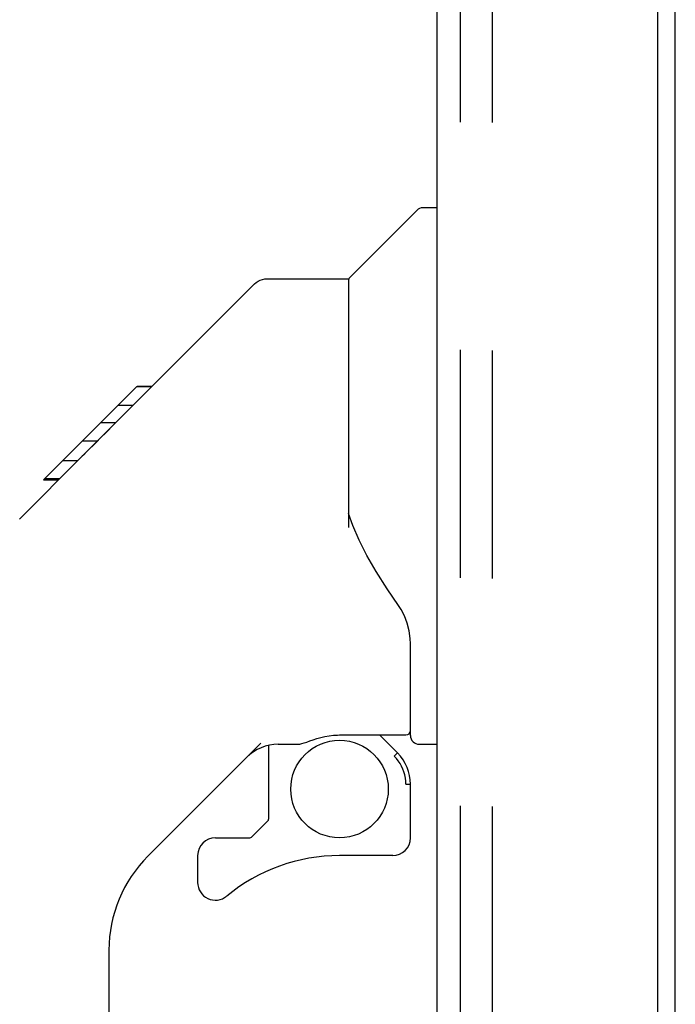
# Model space of a CAD drawing. Header units: inches. Extents: x 0 to 184, y 0 to 119.
# Tile 63 of 115: x 99.59 to 102.5, y 42.27 to 46.64. Entities that reach past the tile are written whole.
import ezdxf

# ---------------------------------------------------------------- set-up
doc = ezdxf.new("R2010")
doc.units = ezdxf.units.IN
doc.header["$LTSCALE"] = 10.121375
doc.header["$MEASUREMENT"] = 0
doc.linetypes.add('HIDDEN', pattern=[0.2, 0.1, -0.1])
doc.layers.get('0').update_dxf_attribs({"linetype": 'CONTINUOUS'})
doc.layers.add('DEFAULT_2', color=8, linetype='HIDDEN')
doc.layers.add('DOOR_ASSEMBLY', color=7, linetype='CONTINUOUS')

msp = doc.modelspace()

# ---------------------------------------------------------------- linework, layer by layer
at = {"color": 3, "linetype": 'Continuous'}
msp.add_line((102.5002, 14.2466), (102.5002, 75.3506), dxfattribs=at)
at = {"layer": 'DEFAULT_2', "color": 8, "linetype": 'HIDDEN'}
msp.add_line((101.6877, 75.5331), (101.6877, 14.0642), dxfattribs=at)
at = {"layer": 'DOOR_ASSEMBLY', "color": 3, "linetype": 'Continuous'}
for p, q in [((102.4212, 75.9246), (102.4212, 13.6726)), ((101.4422, 13.7951), (101.4422, 75.8021))]:
    msp.add_line(p, q, dxfattribs=at)
at = {"layer": 'DOOR_ASSEMBLY', "color": 8, "linetype": 'HIDDEN'}
msp.add_line((101.5462, 13.7951), (101.5462, 75.8021), dxfattribs=at)
at = {"layer": 'DOOR_ASSEMBLY', "color": 7, "linetype": 'Continuous'}
for p, q in [((101.0543, 45.4934), (101.352, 45.791)), ((101.4422, 45.8025), (101.3798, 45.8025)), ((100.0076, 44.8404), (100.6318, 45.4645)), ((100.6875, 45.4876), (101.0485, 45.4876)), ((101.0485, 45.4876), (101.0485, 44.3832)), ((99.6948, 44.5944), (100.1084, 45.008)), ((100.1752, 45.008), (100.1084, 45.008)), ((100.1086, 45.0082), (100.109, 45.0086)), ((100.109, 45.0086), (100.1758, 45.0086)), ((100.1105, 45.01), (100.1773, 45.01)), ((100.0919, 44.9246), (100.0251, 44.9246)), ((99.8668, 44.6996), (100, 44.8328)), ((100.0155, 44.8483), (99.9487, 44.8483)), ((100.0076, 44.8404), (99.9715, 44.8042)), ((99.9334, 44.7662), (99.8666, 44.7662)), ((99.5887, 44.4209), (99.8671, 44.6993)), ((99.8469, 44.6797), (99.7801, 44.6797)), ((99.6948, 44.5944), (99.7617, 44.5944)), ((99.698, 44.5975), (99.7648, 44.5975)), ((99.7658, 44.5986), (99.699, 44.5986)), ((101.0678, 44.392), (101.0485, 44.4455)), ((101.0963, 44.3266), (101.0678, 44.392)), ((101.3241, 43.46), (101.3241, 43.8669)), ((101.0092, 43.462), (101.3044, 43.462)), ((101.1867, 43.462), (101.2665, 43.3822)), ((100.66, 43.4258), (100.1585, 42.9243)), ((100.6942, 43.4159), (100.6942, 43.089)), ((100.7364, 43.4207), (100.8242, 43.4207)), ((101.3635, 43.4207), (101.4422, 43.4207)), ((101.2588, 43.3749), (101.2522, 43.3683)), ((101.3044, 43.243), (101.3241, 43.243)), ((101.3241, 43.0054), (101.3241, 43.243)), ((100.6189, 43.0089), (100.6908, 43.0807)), ((100.458, 43.0054), (100.6106, 43.0054)), ((100.3792, 42.9267), (100.3792, 42.8074)), ((101.2454, 42.9267), (101.0092, 42.9267)), ((99.9855, 42.5068), (99.9855, 39.9549))]:
    msp.add_line(p, q, dxfattribs=at)
for points in [[(100.6318, 45.4645), (100.6394, 45.4713), (100.648, 45.477), (100.6572, 45.4815), (100.6669, 45.4849), (100.6771, 45.4869), (100.6875, 45.4876)], [(99.9715, 44.8042), (99.9499, 44.7825), (99.9284, 44.7609), (99.8878, 44.72)], [(99.8878, 44.72), (99.8737, 44.7058), (99.8671, 44.6993)], [(101.2709, 44.0376), (101.2204, 44.1109), (101.1712, 44.1883), (101.1303, 44.2595), (101.0963, 44.3266)], [(101.3241, 43.8669), (101.3232, 43.8905), (101.3185, 43.9246), (101.3098, 43.9586), (101.2975, 43.9908), (101.2825, 44.0197), (101.2709, 44.0376)], [(100.8242, 43.4207), (100.8255, 43.4207), (100.8332, 43.4216), (100.8418, 43.4236), (100.8518, 43.4267), (100.8635, 43.4307), (100.8767, 43.4355), (100.8916, 43.4407), (100.9081, 43.446), (100.9255, 43.4509), (100.9439, 43.4552), (100.963, 43.4586), (100.9821, 43.4608), (101.0008, 43.4619), (101.0092, 43.462)], [(101.3041, 43.243), (101.3036, 43.257), (101.3019, 43.2707), (101.2992, 43.2844), (101.2954, 43.2978), (101.2906, 43.3108), (101.2848, 43.3235), (101.278, 43.3356), (101.2703, 43.3472), (101.2617, 43.3581), (101.2522, 43.3683)], [(101.2665, 43.3822), (101.2663, 43.3821), (101.2657, 43.3816), (101.2649, 43.3808), (101.2638, 43.3797), (101.2624, 43.3784), (101.2588, 43.3749)]]:
    msp.add_lwpolyline(points, dxfattribs=at)
msp.add_circle((101.0092, 43.2219), 0.2165, dxfattribs=at)
for centre, radius, start, end in [((101.3798, 45.7632), 0.0394, 90, 135), ((101.0682, 45.4794), 0.0197, 135, 180), ((101.3044, 43.4817), 0.0197, 270, 360), ((101.3635, 43.46), 0.0394, 180, 270), ((100.7364, 43.2238), 0.1969, 90, 135), ((101.1273, 43.243), 0.1969, 0, 45), ((100.6824, 43.089), 0.0118, 315, 360), ((100.458, 42.9267), 0.0787, 90, 180), ((100.6106, 43.0172), 0.0118, 270, 315), ((101.2454, 43.0054), 0.0787, 270, 360), ((100.5761, 42.5068), 0.5906, 135, 180), ((101.0092, 42.1393), 0.7874, 90, 129.5212), ((100.458, 42.8074), 0.0787, 180, 309.5212)]:
    msp.add_arc(centre, radius, start, end, dxfattribs=at)

doc.saveas('drawing.dxf')
